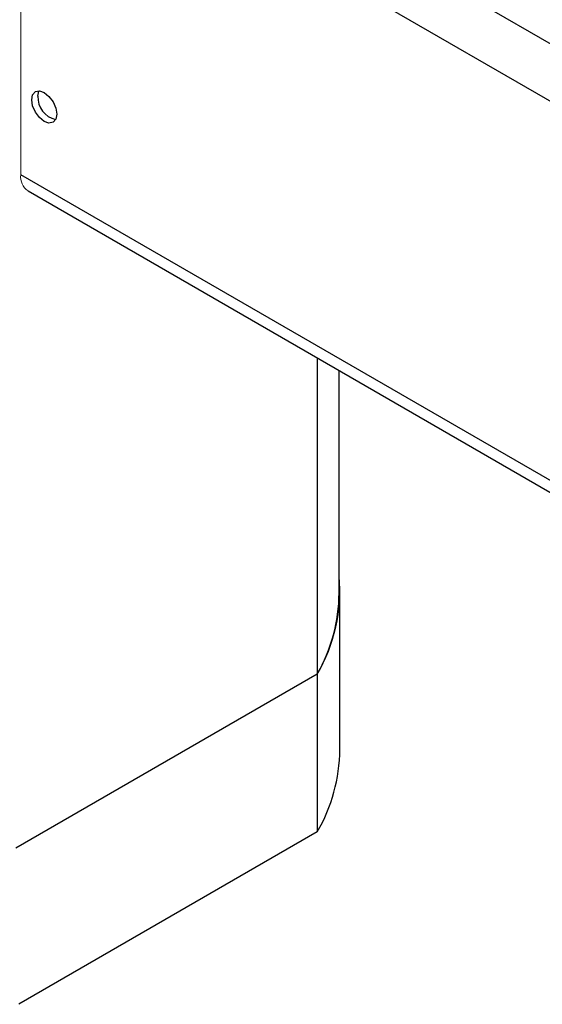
# Model space of a CAD drawing. Header units: inches. Extents: x 1.28 to 8.74, y 0.51 to 8.07.
# Tile 7 of 11: x 7.7 to 8.16, y 5.92 to 6.8. Entities that reach past the tile are written whole.
import ezdxf

# ---------------------------------------------------------------- set-up
doc = ezdxf.new("R2010")
doc.units = ezdxf.units.IN
doc.header["$MEASUREMENT"] = 0

msp = doc.modelspace()

# ---------------------------------------------------------------- linework, layer by layer
at = {"color": 8, "linetype": 'Continuous', "lineweight": 25}
msp.add_line((8.37758, 6.65447), (7.73533, 7.02523), dxfattribs=at)
at = {"color": 7, "linetype": 'Continuous', "lineweight": 25}
for p, q in [((7.69884, 6.99527), (8.35548, 6.6162)), ((8.35548, 6.27815), (7.69884, 6.65722)), ((7.70531, 6.64291), (8.35964, 6.26518)), ((7.96304, 6.49413), (7.96304, 6.21244)), ((7.98247, 6.28473), (7.98247, 6.48291)), ((7.98313, 6.14533), (7.98313, 6.28598)), ((7.96304, 6.21244), (7.69432, 6.05731)), ((7.96304, 6.21244), (7.96304, 6.07185)), ((7.96304, 6.07185), (7.69703, 5.91828))]:
    msp.add_line(p, q, dxfattribs=at)
at = {"color": 144, "linetype": 'Continuous', "lineweight": 18}
msp.add_line((7.69884, 6.65722), (7.69884, 6.99527), dxfattribs=at)
at = {"color": 7, "linetype": 'Continuous', "lineweight": 25, "flags": 128}
for points in [[(7.70858, 6.72418), (7.70943, 6.72861), (7.71184, 6.73139), (7.71545, 6.73209), (7.71972, 6.73061), (7.72398, 6.72717), (7.72759, 6.7223), (7.73, 6.71673), (7.73085, 6.71132), (7.73, 6.70689), (7.72759, 6.70411), (7.72398, 6.70341), (7.71972, 6.70489), (7.71545, 6.70833), (7.71184, 6.7132), (7.70943, 6.71877), (7.70858, 6.72418)], [(7.71406, 6.72734), (7.71491, 6.73177), (7.71507, 6.73212)]]:
    msp.add_lwpolyline(points, dxfattribs=at)
at = {"color": 7, "linetype": 'Continuous', "lineweight": 25}
for centre, radius, start, end in [((7.73436, 6.72636), 0.02033, 177.23619, 257.13399), ((7.83648, 6.28641), 0.14657, 329.7131, 5.10083), ((7.83373, 6.28594), 0.14874, 330.38427, 359.53501), ((7.83376, 6.14667), 0.14937, 329.94043, 359.48573)]:
    msp.add_arc(centre, radius, start, end, dxfattribs=at)
at = {"color": 144, "linetype": 'Continuous', "lineweight": 18}
msp.add_arc((7.71415, 6.65553), 0.01541, 173.70115, 234.98667, dxfattribs=at)

doc.saveas('drawing.dxf')
